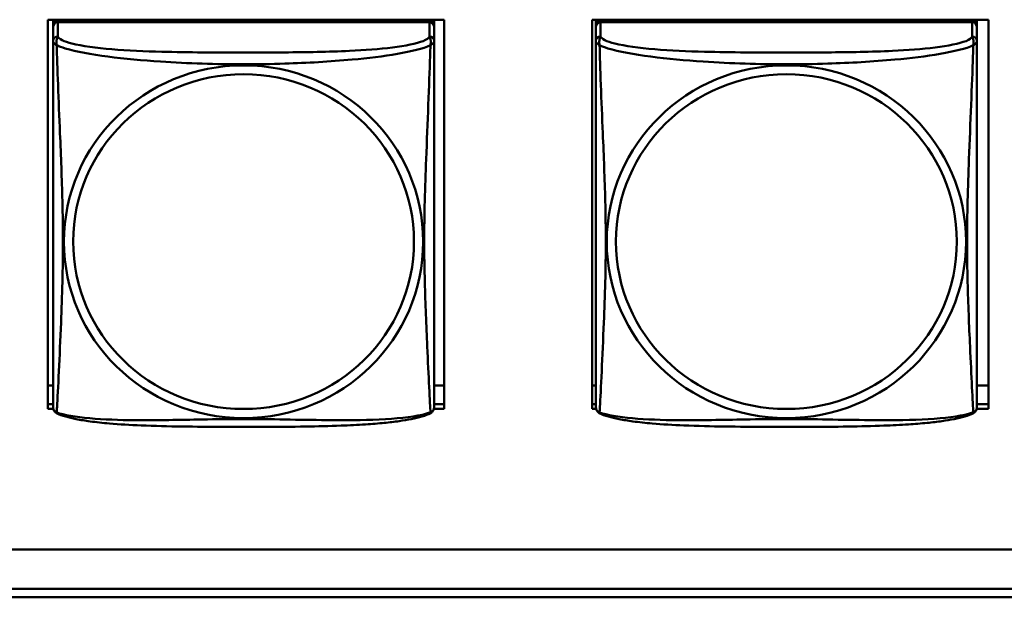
# Model space of a CAD drawing. Header units: inches. Extents: x 2.9 to 75, y -2.3 to 43.7.
# Tile 102 of 155: x 55.112 to 56.333, y 10.927 to 11.643. Entities that reach past the tile are written whole.
import ezdxf

# ---------------------------------------------------------------- set-up
doc = ezdxf.new("R2010")
doc.units = ezdxf.units.IN
doc.header["$MEASUREMENT"] = 0
doc.layers.add('Visible Edges(ROSSANSI)', color=7, linetype='Continuous', lineweight=50)
doc.layers.add('Visible Tangent Edges(ROSSANSI)', color=7, linetype='Continuous', lineweight=50)

msp = doc.modelspace()

# ---------------------------------------------------------------- linework, layer by layer
at = {"layer": 'Visible Edges(ROSSANSI)'}
for p, q in [((55.1468, 11.1602), (55.1468, 11.6427)), ((55.1468, 11.6427), (55.6383, 11.6427)), ((55.1533, 11.6427), (55.1533, 11.6397)), ((55.1533, 11.634), (55.1533, 11.6397)), ((55.1533, 11.6397), (55.1591, 11.6397)), ((55.1533, 11.6339), (55.1533, 11.6162)), ((55.6199, 11.6397), (55.1592, 11.6397)), ((55.62, 11.6397), (55.6258, 11.6397)), ((55.6258, 11.6427), (55.6258, 11.6397)), ((55.6258, 11.6397), (55.6258, 11.6339)), ((55.6258, 11.6162), (55.6258, 11.6339)), ((55.6383, 11.6427), (55.6383, 11.1602)), ((55.8218, 11.1602), (55.8218, 11.6427)), ((55.8218, 11.6427), (56.3133, 11.6427)), ((55.8263, 11.6427), (55.8263, 11.6397)), ((55.8263, 11.634), (55.8263, 11.6397)), ((55.8263, 11.6397), (55.8321, 11.6397)), ((55.8263, 11.6339), (55.8263, 11.6162)), ((56.2929, 11.6397), (55.8322, 11.6397)), ((56.293, 11.6397), (56.2988, 11.6397)), ((56.2988, 11.6427), (56.2988, 11.6397)), ((56.2988, 11.6397), (56.2988, 11.6339)), ((56.2988, 11.6162), (56.2988, 11.6339)), ((56.3133, 11.6427), (56.3133, 11.1602)), ((55.1533, 11.1892), (55.1468, 11.1892)), ((55.6383, 11.1892), (55.6258, 11.1892)), ((55.8263, 11.1892), (55.8218, 11.1892)), ((56.3133, 11.1892), (56.2988, 11.1892)), ((55.1468, 11.1663), (55.1533, 11.1663)), ((55.1537, 11.1602), (55.1468, 11.1602)), ((55.6383, 11.1602), (55.6254, 11.1602)), ((55.6258, 11.1663), (55.6383, 11.1663)), ((55.8218, 11.1663), (55.8263, 11.1663)), ((55.8267, 11.1602), (55.8218, 11.1602)), ((56.3133, 11.1602), (56.2984, 11.1602)), ((56.2988, 11.1663), (56.3133, 11.1663)), ((53.5753, 10.9862), (66.2452, 10.9862)), ((66.2831, 10.9374), (53.6253, 10.9374)), ((66.2831, 10.9268), (53.6253, 10.9268))]:
    msp.add_line(p, q, dxfattribs=at)
for centre, start, end in [((55.1671, 11.1633), 180, 189.1496), ((55.612, 11.1633), 350.8504, 360), ((55.8401, 11.1633), 180, 189.1496), ((56.285, 11.1633), 350.8504, 360)]:
    msp.add_arc(centre, 0.0138, start, end, dxfattribs=at)
for centre, major_axis, start_param, end_param in [((55.1592, 11.6339), (-0.00591, 0), 4.712389, 6.283185), ((55.6199, 11.6339), (0.00591, 0), 0, 1.570796), ((55.8322, 11.6339), (-0.00591, 0), 4.712389, 6.283185), ((56.2929, 11.6339), (0.00591, 0), 0, 1.570796)]:
    msp.add_ellipse(centre, major_axis=major_axis, ratio=0.981793, start_param=start_param, end_param=end_param, dxfattribs=at)
for points, knots in [([(55.1533, 11.6162), (55.1533, 11.6137), (55.1533, 11.6091), (55.1533, 11.6029), (55.1533, 11.5917), (55.1533, 11.5753), (55.1533, 11.5574), (55.1533, 11.5396), (55.1533, 11.5204), (55.1533, 11.5012), (55.1533, 11.4741), (55.1533, 11.4469), (55.1533, 11.4202), (55.1533, 11.4034), (55.1533, 11.3868), (55.1533, 11.3702), (55.1533, 11.3369), (55.1533, 11.3037), (55.1533, 11.2715), (55.1533, 11.2314), (55.1533, 11.1909), (55.1533, 11.1723), (55.1533, 11.1665), (55.1533, 11.1633), (55.1533, 11.1633)], [0.325731, 0.325731, 0.325731, 0.325731, 0.404774, 0.404774, 0.404774, 0.550532, 0.550532, 0.550532, 0.69629, 0.69629, 0.69629, 0.902598, 0.902598, 0.902598, 1.03154, 1.03154, 1.03154, 1.289425, 1.289425, 1.289425, 1.610774, 1.610774, 1.610774, 1.710218, 1.710218, 1.710218, 1.710218]), ([(55.6258, 11.1633), (55.6258, 11.1633), (55.6258, 11.1642), (55.6258, 11.1658), (55.6258, 11.1705), (55.6258, 11.1814), (55.6258, 11.1953), (55.6258, 11.2091), (55.6258, 11.2257), (55.6258, 11.2431), (55.6258, 11.2677), (55.6258, 11.2941), (55.6258, 11.3205), (55.6258, 11.337), (55.6258, 11.3536), (55.6258, 11.3702), (55.6258, 11.4034), (55.6258, 11.4367), (55.6258, 11.4706), (55.6258, 11.513), (55.6258, 11.5588), (55.6258, 11.5903), (55.6258, 11.6028), (55.6258, 11.6122), (55.6258, 11.6162)], [0.352862, 0.352862, 0.352862, 0.352862, 0.404774, 0.404774, 0.404774, 0.550532, 0.550532, 0.550532, 0.69629, 0.69629, 0.69629, 0.902598, 0.902598, 0.902598, 1.03154, 1.03154, 1.03154, 1.289425, 1.289425, 1.289425, 1.610774, 1.610774, 1.610774, 1.73735, 1.73735, 1.73735, 1.73735]), ([(55.8263, 11.6162), (55.8263, 11.6137), (55.8263, 11.6091), (55.8263, 11.6029), (55.8263, 11.5917), (55.8263, 11.5753), (55.8263, 11.5574), (55.8263, 11.5396), (55.8263, 11.5204), (55.8263, 11.5012), (55.8263, 11.4741), (55.8263, 11.4469), (55.8263, 11.4202), (55.8263, 11.4034), (55.8263, 11.3868), (55.8263, 11.3702), (55.8263, 11.3369), (55.8263, 11.3037), (55.8263, 11.2715), (55.8263, 11.2314), (55.8263, 11.1909), (55.8263, 11.1723), (55.8263, 11.1665), (55.8263, 11.1633), (55.8263, 11.1633)], [0.325731, 0.325731, 0.325731, 0.325731, 0.404774, 0.404774, 0.404774, 0.550532, 0.550532, 0.550532, 0.69629, 0.69629, 0.69629, 0.902598, 0.902598, 0.902598, 1.03154, 1.03154, 1.03154, 1.289425, 1.289425, 1.289425, 1.610774, 1.610774, 1.610774, 1.710218, 1.710218, 1.710218, 1.710218]), ([(56.2988, 11.1633), (56.2988, 11.1633), (56.2988, 11.1642), (56.2988, 11.1658), (56.2988, 11.1705), (56.2988, 11.1814), (56.2988, 11.1953), (56.2988, 11.2091), (56.2988, 11.2257), (56.2988, 11.2431), (56.2988, 11.2677), (56.2988, 11.2941), (56.2988, 11.3205), (56.2988, 11.337), (56.2988, 11.3536), (56.2988, 11.3702), (56.2988, 11.4034), (56.2988, 11.4367), (56.2988, 11.4706), (56.2988, 11.513), (56.2988, 11.5588), (56.2988, 11.5903), (56.2988, 11.6028), (56.2988, 11.6122), (56.2988, 11.6162)], [0.352862, 0.352862, 0.352862, 0.352862, 0.404774, 0.404774, 0.404774, 0.550532, 0.550532, 0.550532, 0.69629, 0.69629, 0.69629, 0.902598, 0.902598, 0.902598, 1.03154, 1.03154, 1.03154, 1.289425, 1.289425, 1.289425, 1.610774, 1.610774, 1.610774, 1.73735, 1.73735, 1.73735, 1.73735]), ([(55.1575, 11.1552), (55.157, 11.1555), (55.1564, 11.1558), (55.1555, 11.1567), (55.1552, 11.1571), (55.1545, 11.158), (55.1543, 11.1585), (55.1539, 11.1593), (55.1538, 11.1597), (55.1536, 11.1604), (55.1536, 11.1608), (55.1535, 11.1611)], [0.02273771, 0.02273771, 0.02273771, 0.02273771, 0.02954865, 0.02954865, 0.03635958, 0.03635958, 0.04317052, 0.04317052, 0.04998146, 0.04998146, 0.0567924, 0.0567924, 0.0567924, 0.0567924]), ([(55.6216, 11.1552), (55.6221, 11.1555), (55.6227, 11.1558), (55.6236, 11.1567), (55.6239, 11.1571), (55.6245, 11.158), (55.6248, 11.1585), (55.6251, 11.1593), (55.6253, 11.1597), (55.6255, 11.1604), (55.6255, 11.1608), (55.6256, 11.1611)], [0.02273771, 0.02273771, 0.02273771, 0.02273771, 0.02954865, 0.02954865, 0.03635958, 0.03635958, 0.04317052, 0.04317052, 0.04998146, 0.04998146, 0.0567924, 0.0567924, 0.0567924, 0.0567924]), ([(55.8305, 11.1552), (55.83, 11.1555), (55.8294, 11.1558), (55.8285, 11.1567), (55.8282, 11.1571), (55.8275, 11.158), (55.8273, 11.1585), (55.8269, 11.1593), (55.8268, 11.1597), (55.8266, 11.1604), (55.8266, 11.1608), (55.8265, 11.1611)], [0.02273771, 0.02273771, 0.02273771, 0.02273771, 0.02954865, 0.02954865, 0.03635958, 0.03635958, 0.04317052, 0.04317052, 0.04998146, 0.04998146, 0.0567924, 0.0567924, 0.0567924, 0.0567924]), ([(56.2946, 11.1552), (56.2951, 11.1555), (56.2957, 11.1558), (56.2966, 11.1567), (56.2969, 11.1571), (56.2975, 11.158), (56.2978, 11.1585), (56.2981, 11.1593), (56.2983, 11.1597), (56.2985, 11.1604), (56.2985, 11.1608), (56.2986, 11.1611)], [0.02273771, 0.02273771, 0.02273771, 0.02273771, 0.02954865, 0.02954865, 0.03635958, 0.03635958, 0.04317052, 0.04317052, 0.04998146, 0.04998146, 0.0567924, 0.0567924, 0.0567924, 0.0567924]), ([(55.6216, 11.1552), (55.6182, 11.1534), (55.6147, 11.1521), (55.6067, 11.1497), (55.6022, 11.1487), (55.5927, 11.1468), (55.5877, 11.1459), (55.5766, 11.1443), (55.5704, 11.1436), (55.5565, 11.1422), (55.5487, 11.1416), (55.5309, 11.1404), (55.5207, 11.1399), (55.4958, 11.139), (55.4811, 11.1386), (55.4494, 11.1382), (55.4324, 11.1381), (55.3984, 11.138), (55.3814, 11.138), (55.3474, 11.1381), (55.3303, 11.1382), (55.2963, 11.1387), (55.2792, 11.1391), (55.249, 11.1404), (55.2358, 11.1411), (55.2149, 11.1429), (55.2068, 11.1438), (55.1932, 11.1456), (55.1875, 11.1466), (55.1774, 11.1485), (55.173, 11.1496), (55.1647, 11.152), (55.161, 11.1533), (55.1575, 11.1552)], [-1.678204, -1.678204, -1.678204, -1.678204, -1.629815, -1.629815, -1.580861, -1.580861, -1.532583, -1.532583, -1.479316, -1.479316, -1.416961, -1.416961, -1.337799, -1.337799, -1.226353, -1.226353, -1.09702, -1.09702, -0.967687, -0.967687, -0.838354, -0.838354, -0.709022, -0.709022, -0.60577, -0.60577, -0.53827, -0.53827, -0.483941, -0.483941, -0.435529, -0.435529, -0.384876, -0.384876, -0.384876, -0.384876]), ([(56.2946, 11.1552), (56.2912, 11.1534), (56.2877, 11.1521), (56.2797, 11.1497), (56.2752, 11.1487), (56.2657, 11.1468), (56.2607, 11.1459), (56.2496, 11.1443), (56.2434, 11.1436), (56.2295, 11.1422), (56.2217, 11.1416), (56.2039, 11.1404), (56.1937, 11.1399), (56.1688, 11.139), (56.1541, 11.1386), (56.1224, 11.1382), (56.1054, 11.1381), (56.0714, 11.138), (56.0544, 11.138), (56.0204, 11.1381), (56.0033, 11.1382), (55.9693, 11.1387), (55.9522, 11.1391), (55.922, 11.1404), (55.9088, 11.1411), (55.8879, 11.1429), (55.8798, 11.1438), (55.8662, 11.1456), (55.8605, 11.1466), (55.8504, 11.1485), (55.846, 11.1496), (55.8377, 11.152), (55.834, 11.1533), (55.8305, 11.1552)], [-1.678204, -1.678204, -1.678204, -1.678204, -1.629815, -1.629815, -1.580861, -1.580861, -1.532583, -1.532583, -1.479316, -1.479316, -1.416961, -1.416961, -1.337799, -1.337799, -1.226353, -1.226353, -1.09702, -1.09702, -0.967687, -0.967687, -0.838354, -0.838354, -0.709022, -0.709022, -0.60577, -0.60577, -0.53827, -0.53827, -0.483941, -0.483941, -0.435529, -0.435529, -0.384876, -0.384876, -0.384876, -0.384876])]:
    msp.add_open_spline(points, degree=3, knots=knots, dxfattribs=at)
at = {"layer": 'Visible Tangent Edges(ROSSANSI)'}
for p, q in [((55.1592, 11.622), (55.1592, 11.6397)), ((55.6199, 11.6397), (55.6199, 11.622)), ((55.8322, 11.622), (55.8322, 11.6397)), ((56.2929, 11.6397), (56.2929, 11.622))]:
    msp.add_line(p, q, dxfattribs=at)
for centre, major_axis, start_param, end_param in [((55.1592, 11.6162), (-0.00591, 0), 4.712389, 6.283185), ((55.6199, 11.6162), (0.00591, 0), 0, 1.570796), ((55.8322, 11.6162), (-0.00591, 0), 4.712389, 6.283185), ((56.2929, 11.6162), (0.00591, 0), 0, 1.570796)]:
    msp.add_ellipse(centre, major_axis=major_axis, ratio=0.981793, start_param=start_param, end_param=end_param, dxfattribs=at)
for centre, major_axis in [((55.3895, 11.3675), (-0.2227, 0)), ((56.0625, 11.3675), (-0.2227, 0)), ((55.3895, 11.3677), (-0.2113, 0)), ((56.0625, 11.3677), (-0.2113, 0))]:
    msp.add_ellipse(centre, major_axis=major_axis, ratio=0.981793, dxfattribs=at)
for points, knots in [([(55.1579, 11.611), (55.1577, 11.6121), (55.1575, 11.6131), (55.1575, 11.6151), (55.1575, 11.616), (55.1577, 11.6173), (55.1578, 11.6178), (55.158, 11.6184), (55.158, 11.6186), (55.1582, 11.6191), (55.1583, 11.6194), (55.1585, 11.6201), (55.1587, 11.6205), (55.159, 11.6213), (55.1591, 11.6217), (55.1592, 11.622)], [-0.00026741, -0.00026741, -0.00026741, -0.00026741, 0.01456352, 0.01456352, 0.03151317, 0.03151317, 0.04210669, 0.04210669, 0.04740346, 0.04740346, 0.05587828, 0.05587828, 0.06943799, 0.06943799, 0.0844808, 0.0844808, 0.0844808, 0.0844808]), ([(55.6199, 11.622), (55.6193, 11.6201), (55.6166, 11.6181), (55.6122, 11.6163), (55.604, 11.613), (55.5901, 11.6103), (55.574, 11.6083), (55.5578, 11.6063), (55.5396, 11.605), (55.521, 11.6041), (55.4947, 11.6028), (55.4674, 11.6024), (55.4403, 11.6022), (55.4234, 11.6021), (55.4065, 11.6021), (55.3895, 11.6021), (55.3557, 11.6021), (55.3218, 11.6021), (55.2881, 11.603), (55.2461, 11.6041), (55.2022, 11.6068), (55.1767, 11.6132), (55.1666, 11.6158), (55.1602, 11.6189), (55.1592, 11.622)], [0.325731, 0.325731, 0.325731, 0.325731, 0.404774, 0.404774, 0.404774, 0.550532, 0.550532, 0.550532, 0.69629, 0.69629, 0.69629, 0.902598, 0.902598, 0.902598, 1.03154, 1.03154, 1.03154, 1.289425, 1.289425, 1.289425, 1.610774, 1.610774, 1.610774, 1.73735, 1.73735, 1.73735, 1.73735]), ([(55.6199, 11.622), (55.6199, 11.6217), (55.6201, 11.6213), (55.6204, 11.6205), (55.6206, 11.6201), (55.6208, 11.6194), (55.6209, 11.6191), (55.6211, 11.6186), (55.6211, 11.6184), (55.6213, 11.6178), (55.6214, 11.6173), (55.6216, 11.616), (55.6216, 11.6151), (55.6215, 11.6131), (55.6214, 11.6121), (55.6212, 11.611)], [-0.0844808, -0.0844808, -0.0844808, -0.0844808, -0.06943799, -0.06943799, -0.05587828, -0.05587828, -0.04740346, -0.04740346, -0.04210669, -0.04210669, -0.03151317, -0.03151317, -0.01456352, -0.01456352, 0.00026741, 0.00026741, 0.00026741, 0.00026741]), ([(55.8309, 11.611), (55.8307, 11.6121), (55.8305, 11.6131), (55.8305, 11.6151), (55.8305, 11.616), (55.8307, 11.6173), (55.8308, 11.6178), (55.831, 11.6184), (55.831, 11.6186), (55.8312, 11.6191), (55.8313, 11.6194), (55.8315, 11.6201), (55.8317, 11.6205), (55.832, 11.6213), (55.8321, 11.6217), (55.8322, 11.622)], [-0.00026741, -0.00026741, -0.00026741, -0.00026741, 0.01456352, 0.01456352, 0.03151317, 0.03151317, 0.04210669, 0.04210669, 0.04740346, 0.04740346, 0.05587828, 0.05587828, 0.06943799, 0.06943799, 0.0844808, 0.0844808, 0.0844808, 0.0844808]), ([(56.2929, 11.622), (56.2923, 11.6201), (56.2896, 11.6181), (56.2852, 11.6163), (56.277, 11.613), (56.2631, 11.6103), (56.247, 11.6083), (56.2308, 11.6063), (56.2126, 11.605), (56.194, 11.6041), (56.1677, 11.6028), (56.1404, 11.6024), (56.1133, 11.6022), (56.0964, 11.6021), (56.0795, 11.6021), (56.0625, 11.6021), (56.0287, 11.6021), (55.9948, 11.6021), (55.9611, 11.603), (55.9191, 11.6041), (55.8752, 11.6068), (55.8497, 11.6132), (55.8396, 11.6158), (55.8332, 11.6189), (55.8322, 11.622)], [0.325731, 0.325731, 0.325731, 0.325731, 0.404774, 0.404774, 0.404774, 0.550532, 0.550532, 0.550532, 0.69629, 0.69629, 0.69629, 0.902598, 0.902598, 0.902598, 1.03154, 1.03154, 1.03154, 1.289425, 1.289425, 1.289425, 1.610774, 1.610774, 1.610774, 1.73735, 1.73735, 1.73735, 1.73735]), ([(56.2929, 11.622), (56.2929, 11.6217), (56.2931, 11.6213), (56.2934, 11.6205), (56.2936, 11.6201), (56.2938, 11.6194), (56.2939, 11.6191), (56.2941, 11.6186), (56.2941, 11.6184), (56.2943, 11.6178), (56.2944, 11.6173), (56.2946, 11.616), (56.2946, 11.6151), (56.2945, 11.6131), (56.2944, 11.6121), (56.2942, 11.611)], [-0.0844808, -0.0844808, -0.0844808, -0.0844808, -0.06943799, -0.06943799, -0.05587828, -0.05587828, -0.04740346, -0.04740346, -0.04210669, -0.04210669, -0.03151317, -0.03151317, -0.01456352, -0.01456352, 0.00026741, 0.00026741, 0.00026741, 0.00026741]), ([(55.1533, 11.6162), (55.1533, 11.6159), (55.1533, 11.6157), (55.1534, 11.6153), (55.1534, 11.6151), (55.1536, 11.6148), (55.1536, 11.6147), (55.1538, 11.6145), (55.1539, 11.6144), (55.1541, 11.6141), (55.1543, 11.6139), (55.1548, 11.6134), (55.1553, 11.613), (55.1565, 11.612), (55.1571, 11.6115), (55.1579, 11.611)], [-0.0844808, -0.0844808, -0.0844808, -0.0844808, -0.06943799, -0.06943799, -0.05587828, -0.05587828, -0.04740346, -0.04740346, -0.04210669, -0.04210669, -0.03151317, -0.03151317, -0.01456352, -0.01456352, 0.00026741, 0.00026741, 0.00026741, 0.00026741]), ([(55.1579, 11.156), (55.158, 11.1576), (55.1581, 11.1599), (55.1583, 11.1628), (55.1594, 11.1826), (55.1615, 11.2258), (55.1632, 11.2673), (55.1646, 11.3006), (55.1656, 11.3341), (55.1656, 11.3676), (55.1656, 11.3843), (55.1653, 11.4011), (55.1649, 11.4181), (55.1642, 11.4453), (55.1631, 11.4733), (55.1619, 11.5019), (55.1611, 11.5221), (55.1602, 11.5426), (55.1595, 11.5618), (55.1588, 11.5809), (55.1582, 11.5986), (55.1579, 11.611)], [-1.657319, -1.657319, -1.657319, -1.657319, -1.610774, -1.610774, -1.610774, -1.289425, -1.289425, -1.289425, -1.03154, -1.03154, -1.03154, -0.902598, -0.902598, -0.902598, -0.69629, -0.69629, -0.69629, -0.550532, -0.550532, -0.550532, -0.405761, -0.405761, -0.405761, -0.405761]), ([(55.1579, 11.611), (55.1607, 11.6097), (55.1642, 11.6084), (55.1682, 11.6072), (55.1958, 11.5988), (55.2428, 11.5937), (55.2864, 11.5908), (55.3213, 11.5885), (55.3555, 11.5875), (55.3895, 11.5875), (55.4066, 11.5875), (55.4236, 11.5877), (55.4408, 11.5883), (55.4683, 11.5892), (55.4964, 11.5907), (55.5241, 11.5933), (55.5436, 11.5951), (55.563, 11.5974), (55.5803, 11.6004), (55.5975, 11.6033), (55.6124, 11.6069), (55.6212, 11.611)], [-1.657319, -1.657319, -1.657319, -1.657319, -1.610774, -1.610774, -1.610774, -1.289425, -1.289425, -1.289425, -1.03154, -1.03154, -1.03154, -0.902598, -0.902598, -0.902598, -0.69629, -0.69629, -0.69629, -0.550532, -0.550532, -0.550532, -0.405761, -0.405761, -0.405761, -0.405761]), ([(55.6212, 11.611), (55.6211, 11.607), (55.621, 11.6024), (55.6208, 11.5974), (55.6197, 11.563), (55.6176, 11.5139), (55.6159, 11.4699), (55.6145, 11.4346), (55.6135, 11.401), (55.6135, 11.3676), (55.6135, 11.3508), (55.6138, 11.3341), (55.6142, 11.3174), (55.6149, 11.2906), (55.616, 11.2635), (55.6172, 11.2377), (55.618, 11.2195), (55.6189, 11.202), (55.6196, 11.1873), (55.6203, 11.1726), (55.6209, 11.161), (55.6212, 11.156)], [-1.657319, -1.657319, -1.657319, -1.657319, -1.610774, -1.610774, -1.610774, -1.289425, -1.289425, -1.289425, -1.03154, -1.03154, -1.03154, -0.902598, -0.902598, -0.902598, -0.69629, -0.69629, -0.69629, -0.550532, -0.550532, -0.550532, -0.405761, -0.405761, -0.405761, -0.405761]), ([(55.6212, 11.611), (55.622, 11.6115), (55.6226, 11.612), (55.6238, 11.613), (55.6242, 11.6134), (55.6248, 11.6139), (55.625, 11.6141), (55.6252, 11.6144), (55.6253, 11.6145), (55.6254, 11.6147), (55.6255, 11.6148), (55.6257, 11.6151), (55.6257, 11.6153), (55.6258, 11.6157), (55.6258, 11.6159), (55.6258, 11.6162)], [-0.00026741, -0.00026741, -0.00026741, -0.00026741, 0.01456352, 0.01456352, 0.03151317, 0.03151317, 0.04210669, 0.04210669, 0.04740346, 0.04740346, 0.05587828, 0.05587828, 0.06943799, 0.06943799, 0.0844808, 0.0844808, 0.0844808, 0.0844808]), ([(55.8263, 11.6162), (55.8263, 11.6159), (55.8263, 11.6157), (55.8264, 11.6153), (55.8264, 11.6151), (55.8266, 11.6148), (55.8266, 11.6147), (55.8268, 11.6145), (55.8269, 11.6144), (55.8271, 11.6141), (55.8273, 11.6139), (55.8278, 11.6134), (55.8283, 11.613), (55.8295, 11.612), (55.8301, 11.6115), (55.8309, 11.611)], [-0.0844808, -0.0844808, -0.0844808, -0.0844808, -0.06943799, -0.06943799, -0.05587828, -0.05587828, -0.04740346, -0.04740346, -0.04210669, -0.04210669, -0.03151317, -0.03151317, -0.01456352, -0.01456352, 0.00026741, 0.00026741, 0.00026741, 0.00026741]), ([(55.8309, 11.156), (55.831, 11.1576), (55.8311, 11.1599), (55.8313, 11.1628), (55.8324, 11.1826), (55.8345, 11.2258), (55.8362, 11.2673), (55.8376, 11.3006), (55.8386, 11.3341), (55.8386, 11.3676), (55.8386, 11.3843), (55.8383, 11.4011), (55.8379, 11.4181), (55.8372, 11.4453), (55.8361, 11.4733), (55.8349, 11.5019), (55.8341, 11.5221), (55.8332, 11.5426), (55.8325, 11.5618), (55.8318, 11.5809), (55.8312, 11.5986), (55.8309, 11.611)], [-1.657319, -1.657319, -1.657319, -1.657319, -1.610774, -1.610774, -1.610774, -1.289425, -1.289425, -1.289425, -1.03154, -1.03154, -1.03154, -0.902598, -0.902598, -0.902598, -0.69629, -0.69629, -0.69629, -0.550532, -0.550532, -0.550532, -0.405761, -0.405761, -0.405761, -0.405761]), ([(55.8309, 11.611), (55.8337, 11.6097), (55.8372, 11.6084), (55.8412, 11.6072), (55.8688, 11.5988), (55.9158, 11.5937), (55.9594, 11.5908), (55.9943, 11.5885), (56.0285, 11.5875), (56.0625, 11.5875), (56.0796, 11.5875), (56.0966, 11.5877), (56.1138, 11.5883), (56.1413, 11.5892), (56.1694, 11.5907), (56.1971, 11.5933), (56.2166, 11.5951), (56.236, 11.5974), (56.2533, 11.6004), (56.2705, 11.6033), (56.2854, 11.6069), (56.2942, 11.611)], [-1.657319, -1.657319, -1.657319, -1.657319, -1.610774, -1.610774, -1.610774, -1.289425, -1.289425, -1.289425, -1.03154, -1.03154, -1.03154, -0.902598, -0.902598, -0.902598, -0.69629, -0.69629, -0.69629, -0.550532, -0.550532, -0.550532, -0.405761, -0.405761, -0.405761, -0.405761]), ([(56.2942, 11.611), (56.2941, 11.607), (56.294, 11.6024), (56.2938, 11.5974), (56.2927, 11.563), (56.2906, 11.5139), (56.2889, 11.4699), (56.2875, 11.4346), (56.2865, 11.401), (56.2865, 11.3676), (56.2865, 11.3508), (56.2868, 11.3341), (56.2872, 11.3174), (56.2879, 11.2906), (56.289, 11.2635), (56.2902, 11.2377), (56.291, 11.2195), (56.2919, 11.202), (56.2926, 11.1873), (56.2933, 11.1726), (56.2939, 11.161), (56.2942, 11.156)], [-1.657319, -1.657319, -1.657319, -1.657319, -1.610774, -1.610774, -1.610774, -1.289425, -1.289425, -1.289425, -1.03154, -1.03154, -1.03154, -0.902598, -0.902598, -0.902598, -0.69629, -0.69629, -0.69629, -0.550532, -0.550532, -0.550532, -0.405761, -0.405761, -0.405761, -0.405761]), ([(56.2942, 11.611), (56.295, 11.6115), (56.2956, 11.612), (56.2968, 11.613), (56.2972, 11.6134), (56.2978, 11.6139), (56.298, 11.6141), (56.2982, 11.6144), (56.2983, 11.6145), (56.2984, 11.6147), (56.2985, 11.6148), (56.2987, 11.6151), (56.2987, 11.6153), (56.2988, 11.6157), (56.2988, 11.6159), (56.2988, 11.6162)], [-0.00026741, -0.00026741, -0.00026741, -0.00026741, 0.01456352, 0.01456352, 0.03151317, 0.03151317, 0.04210669, 0.04210669, 0.04740346, 0.04740346, 0.05587828, 0.05587828, 0.06943799, 0.06943799, 0.0844808, 0.0844808, 0.0844808, 0.0844808]), ([(55.1579, 11.156), (55.1571, 11.1562), (55.1565, 11.1565), (55.1553, 11.1573), (55.1548, 11.1578), (55.1543, 11.1587), (55.1541, 11.1591), (55.1539, 11.1596), (55.1538, 11.1598), (55.1536, 11.1603), (55.1536, 11.1607), (55.1535, 11.161), (55.1535, 11.1611), (55.1535, 11.1611)], [-0.00026741, -0.00026741, -0.00026741, -0.00026741, 0.01456352, 0.01456352, 0.03151317, 0.03151317, 0.04210669, 0.04210669, 0.04740346, 0.04740346, 0.05587828, 0.05587828, 0.0567924, 0.0567924, 0.0567924, 0.0567924]), ([(55.6256, 11.1611), (55.6256, 11.1611), (55.6256, 11.161), (55.6255, 11.1607), (55.6254, 11.1603), (55.6253, 11.1598), (55.6252, 11.1596), (55.625, 11.1591), (55.6248, 11.1587), (55.6242, 11.1578), (55.6238, 11.1573), (55.6226, 11.1565), (55.622, 11.1562), (55.6212, 11.156)], [-0.0567924, -0.0567924, -0.0567924, -0.0567924, -0.05587828, -0.05587828, -0.04740346, -0.04740346, -0.04210669, -0.04210669, -0.03151317, -0.03151317, -0.01456352, -0.01456352, 0.00026741, 0.00026741, 0.00026741, 0.00026741]), ([(55.8309, 11.156), (55.8301, 11.1562), (55.8295, 11.1565), (55.8283, 11.1573), (55.8278, 11.1578), (55.8273, 11.1587), (55.8271, 11.1591), (55.8269, 11.1596), (55.8268, 11.1598), (55.8266, 11.1603), (55.8266, 11.1607), (55.8265, 11.161), (55.8265, 11.1611), (55.8265, 11.1611)], [-0.00026741, -0.00026741, -0.00026741, -0.00026741, 0.01456352, 0.01456352, 0.03151317, 0.03151317, 0.04210669, 0.04210669, 0.04740346, 0.04740346, 0.05587828, 0.05587828, 0.0567924, 0.0567924, 0.0567924, 0.0567924]), ([(56.2986, 11.1611), (56.2986, 11.1611), (56.2986, 11.161), (56.2985, 11.1607), (56.2984, 11.1603), (56.2983, 11.1598), (56.2982, 11.1596), (56.298, 11.1591), (56.2978, 11.1587), (56.2972, 11.1578), (56.2968, 11.1573), (56.2956, 11.1565), (56.295, 11.1562), (56.2942, 11.156)], [-0.0567924, -0.0567924, -0.0567924, -0.0567924, -0.05587828, -0.05587828, -0.04740346, -0.04740346, -0.04210669, -0.04210669, -0.03151317, -0.03151317, -0.01456352, -0.01456352, 0.00026741, 0.00026741, 0.00026741, 0.00026741]), ([(55.1575, 11.1552), (55.1575, 11.1552), (55.1575, 11.1552), (55.1575, 11.1554), (55.1577, 11.1557), (55.1579, 11.156)], [-0.02273771, -0.02273771, -0.02273771, -0.02273771, -0.01456352, -0.01456352, 0.00026741, 0.00026741, 0.00026741, 0.00026741]), ([(55.6212, 11.156), (55.6184, 11.155), (55.6149, 11.154), (55.6109, 11.1531), (55.5833, 11.1468), (55.5363, 11.1459), (55.4927, 11.1464), (55.4578, 11.1467), (55.4236, 11.1477), (55.3895, 11.1477), (55.3725, 11.1477), (55.3555, 11.1475), (55.3383, 11.1472), (55.3108, 11.1467), (55.2827, 11.1461), (55.255, 11.1463), (55.2354, 11.1465), (55.2161, 11.1471), (55.1988, 11.1487), (55.1816, 11.1502), (55.1667, 11.1527), (55.1579, 11.156)], [-1.657319, -1.657319, -1.657319, -1.657319, -1.610774, -1.610774, -1.610774, -1.289425, -1.289425, -1.289425, -1.03154, -1.03154, -1.03154, -0.902598, -0.902598, -0.902598, -0.69629, -0.69629, -0.69629, -0.550532, -0.550532, -0.550532, -0.405761, -0.405761, -0.405761, -0.405761]), ([(55.6212, 11.156), (55.6214, 11.1557), (55.6215, 11.1554), (55.6216, 11.1552), (55.6216, 11.1552), (55.6216, 11.1552)], [-0.00026741, -0.00026741, -0.00026741, -0.00026741, 0.01456352, 0.01456352, 0.02273771, 0.02273771, 0.02273771, 0.02273771]), ([(55.8305, 11.1552), (55.8305, 11.1552), (55.8305, 11.1552), (55.8305, 11.1554), (55.8307, 11.1557), (55.8309, 11.156)], [-0.02273771, -0.02273771, -0.02273771, -0.02273771, -0.01456352, -0.01456352, 0.00026741, 0.00026741, 0.00026741, 0.00026741]), ([(56.2942, 11.156), (56.2914, 11.155), (56.2879, 11.154), (56.2839, 11.1531), (56.2563, 11.1468), (56.2093, 11.1459), (56.1657, 11.1464), (56.1308, 11.1467), (56.0966, 11.1477), (56.0625, 11.1477), (56.0455, 11.1477), (56.0285, 11.1475), (56.0113, 11.1472), (55.9838, 11.1467), (55.9557, 11.1461), (55.928, 11.1463), (55.9084, 11.1465), (55.8891, 11.1471), (55.8718, 11.1487), (55.8546, 11.1502), (55.8397, 11.1527), (55.8309, 11.156)], [-1.657319, -1.657319, -1.657319, -1.657319, -1.610774, -1.610774, -1.610774, -1.289425, -1.289425, -1.289425, -1.03154, -1.03154, -1.03154, -0.902598, -0.902598, -0.902598, -0.69629, -0.69629, -0.69629, -0.550532, -0.550532, -0.550532, -0.405761, -0.405761, -0.405761, -0.405761]), ([(56.2942, 11.156), (56.2944, 11.1557), (56.2945, 11.1554), (56.2946, 11.1552), (56.2946, 11.1552), (56.2946, 11.1552)], [-0.00026741, -0.00026741, -0.00026741, -0.00026741, 0.01456352, 0.01456352, 0.02273771, 0.02273771, 0.02273771, 0.02273771])]:
    msp.add_open_spline(points, degree=3, knots=knots, dxfattribs=at)

doc.saveas('drawing.dxf')
